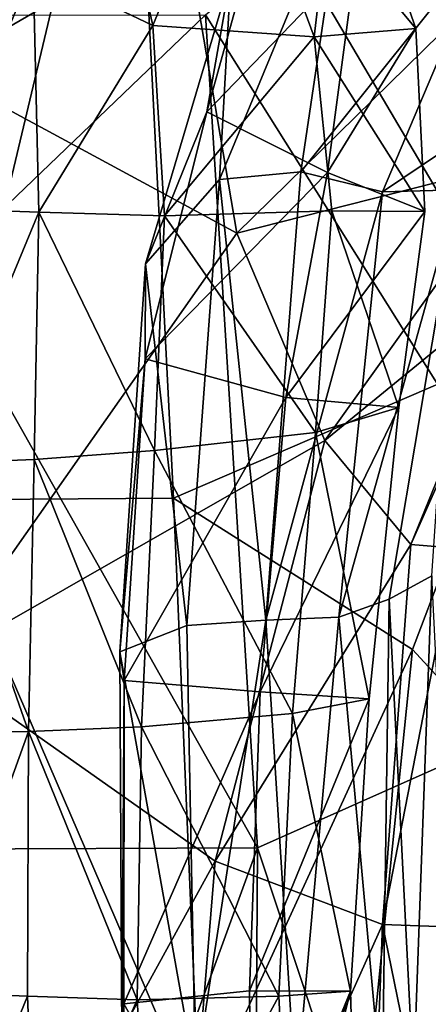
# Model space of a CAD drawing. Extents: x -76 to 76, y -20 to 79.
# Tile 63 of 175: x 0.065 to 0.37, y -15.632 to -14.896. Entities that reach past the tile are written whole.
import ezdxf

# ---------------------------------------------------------------- set-up
doc = ezdxf.new("R2010")
doc.units = 0

msp = doc.modelspace()

# ---------------------------------------------------------------- linework, layer by layer
for points in [[(0.18785, -14.82577, 27.04448), (0.00096, -14.93383, 27.02093), (0.00091, -14.44796, 27.09287)], [(0.48718, -15.00757, 27.93393), (0.24, -14.51178, 28.01375), (0.14811, -14.63669, 27.9838)], [(0.48718, -15.00757, 27.93393), (0.52324, -14.8732, 27.99752), (0.24, -14.51178, 28.01375)], [(0.00105, -14.52314, 28.10899), (0.00106, -15.25495, 27.95328), (0.14811, -14.63669, 27.9838)], [(0.00106, -15.25495, 27.95328), (0.17967, -15.25376, 27.89129), (0.14811, -14.63669, 27.9838)], [(0.44434, -15.13946, 27.87504), (0.48718, -15.00757, 27.93393), (0.14811, -14.63669, 27.9838)], [(0.44434, -15.13946, 27.87504), (0.14811, -14.63669, 27.9838), (0.17967, -15.25376, 27.89129)], [(0.07468, -14.85775, 25.95146), (0.16399, -14.90075, 26.17063), (0.12484, -14.7265, 26.13674)], [(0.22591, -14.75019, 26.1101), (0.12484, -14.7265, 26.13674), (0.16399, -14.90075, 26.17063)], [(0.22591, -14.75019, 26.1101), (0.28463, -14.90919, 26.14474), (0.30432, -14.74207, 26.02126)], [(0.28463, -14.90919, 26.14474), (0.3606, -14.90286, 26.04143), (0.30432, -14.74207, 26.02126)], [(0.30432, -14.74207, 26.02126), (0.3606, -14.90286, 26.04143), (0.31589, -14.84942, 25.69002)], [(0.28463, -14.90919, 26.14474), (0.22591, -14.75019, 26.1101), (0.16399, -14.90075, 26.17063)], [(0.2034, -14.89266, 24.61843), (0.37926, -14.74935, 24.69933), (0.51741, -15.39247, 24.7617)], [(0.2045, -14.96513, 25.50024), (0.22242, -14.86348, 25.37767), (0.2549, -14.78255, 25.49535)], [(0.2045, -14.96513, 25.50024), (0.2549, -14.78255, 25.49535), (0.31589, -14.84942, 25.69002)], [(0.30721, -14.79014, 25.31952), (0.21399, -15.01572, 25.32521), (0.27462, -15.01007, 25.33876)], [(0.30721, -14.79014, 25.31952), (0.22242, -14.86348, 25.37767), (0.21399, -15.01572, 25.32521)], [(0.41784, -14.83106, 25.31876), (0.30721, -14.79014, 25.31952), (0.27462, -15.01007, 25.33876)], [(0.18785, -14.82577, 27.04448), (0.22679, -15.05577, 26.90201), (0.00096, -14.93383, 27.02093)], [(0.22679, -15.05577, 26.90201), (0.18785, -14.82577, 27.04448), (0.44221, -14.8444, 26.90185)], [(0.41784, -14.83106, 25.31876), (0.27462, -15.01007, 25.33876), (0.33555, -15.02494, 25.4252)], [(0.52244, -14.89935, 25.38861), (0.41784, -14.83106, 25.31876), (0.33555, -15.02494, 25.4252)], [(0.07468, -14.85775, 25.95146), (0.00102, -14.84703, 25.90671), (0.00102, -15.03743, 25.92913)], [(0.29448, -15.01049, 25.70278), (0.2045, -14.96513, 25.50024), (0.31589, -14.84942, 25.69002)], [(0.22679, -15.05577, 26.90201), (0.44221, -14.8444, 26.90185), (0.44275, -15.00091, 26.80486)], [(0.29448, -15.01049, 25.70278), (0.31589, -14.84942, 25.69002), (0.3606, -14.90286, 26.04143)], [(0.07905, -15.04023, 25.97049), (0.07468, -14.85775, 25.95146), (0.00102, -15.03743, 25.92913)], [(0.07468, -14.85775, 25.95146), (0.07905, -15.04023, 25.97049), (0.16399, -14.90075, 26.17063)], [(0.22242, -14.86348, 25.37767), (0.15856, -15.07883, 25.40342), (0.21399, -15.01572, 25.32521)], [(0.22242, -14.86348, 25.37767), (0.2045, -14.96513, 25.50024), (0.15856, -15.07883, 25.40342)], [(0.2034, -14.89266, 24.61843), (0.24236, -15.51506, 24.65594), (0.00067, -15.08704, 24.58897)], [(0.05871, -14.89285, 24.59565), (0.2034, -14.89266, 24.61843), (0.00067, -15.08704, 24.58897)], [(0.24236, -15.51506, 24.65594), (0.2034, -14.89266, 24.61843), (0.51741, -15.39247, 24.7617)], [(0.07905, -15.04023, 25.97049), (0.17274, -15.04275, 26.02288), (0.16399, -14.90075, 26.17063)], [(0.28463, -14.90919, 26.14474), (0.16399, -14.90075, 26.17063), (0.17274, -15.04275, 26.02288)], [(0.52244, -14.89935, 25.38861), (0.33555, -15.02494, 25.4252), (0.39186, -15.02335, 25.56566)], [(0.36726, -15.03972, 25.98956), (0.3606, -14.90286, 26.04143), (0.28463, -14.90919, 26.14474)], [(0.36726, -15.03972, 25.98956), (0.29448, -15.01049, 25.70278), (0.3606, -14.90286, 26.04143)], [(0.29774, -15.03923, 26.01531), (0.28463, -14.90919, 26.14474), (0.17274, -15.04275, 26.02288)], [(0.29774, -15.03923, 26.01531), (0.36726, -15.03972, 25.98956), (0.28463, -14.90919, 26.14474)], [(0.22679, -15.05577, 26.90201), (0.00105, -15.37725, 26.85004), (0.00096, -14.93383, 27.02093)], [(0.2045, -14.96513, 25.50024), (0.15837, -15.14966, 25.54739), (0.15856, -15.07883, 25.40342)], [(0.2045, -14.96513, 25.50024), (0.29448, -15.01049, 25.70278), (0.15837, -15.14966, 25.54739)], [(0.2927, -15.21059, 26.7909), (0.22679, -15.05577, 26.90201), (0.44275, -15.00091, 26.80486)], [(0.2927, -15.21059, 26.7909), (0.44275, -15.00091, 26.80486), (0.43639, -15.09293, 26.69475)], [(0.29448, -15.01049, 25.70278), (0.26342, -15.1785, 25.73116), (0.15837, -15.14966, 25.54739)], [(0.24848, -15.34478, 25.41603), (0.27462, -15.01007, 25.33876), (0.21399, -15.01572, 25.32521)], [(0.27462, -15.01007, 25.33876), (0.24848, -15.34478, 25.41603), (0.33555, -15.02494, 25.4252)], [(0.29448, -15.01049, 25.70278), (0.36726, -15.03972, 25.98956), (0.26342, -15.1785, 25.73116)], [(0.18962, -15.34888, 25.40285), (0.21399, -15.01572, 25.32521), (0.15856, -15.07883, 25.40342)], [(0.18962, -15.34888, 25.40285), (0.24848, -15.34478, 25.41603), (0.21399, -15.01572, 25.32521)], [(0.24848, -15.34478, 25.41603), (0.30314, -15.34274, 25.49629), (0.33555, -15.02494, 25.4252)], [(0.34074, -15.32912, 25.62191), (0.39186, -15.02335, 25.56566), (0.30314, -15.34274, 25.49629)], [(0.39186, -15.02335, 25.56566), (0.33555, -15.02494, 25.4252), (0.30314, -15.34274, 25.49629)], [(0.34074, -15.32912, 25.62191), (0.37247, -15.31187, 25.73213), (0.39186, -15.02335, 25.56566)], [(0.07905, -15.04023, 25.97049), (0.00102, -15.03743, 25.92913), (0.00103, -15.22787, 25.93826)], [(0.07551, -15.22482, 25.97303), (0.07905, -15.04023, 25.97049), (0.00103, -15.22787, 25.93826)], [(0.07905, -15.04023, 25.97049), (0.07551, -15.22482, 25.97303), (0.16526, -15.21819, 26.01684)], [(0.17274, -15.04275, 26.02288), (0.07905, -15.04023, 25.97049), (0.16526, -15.21819, 26.01684)], [(0.29774, -15.03923, 26.01531), (0.17274, -15.04275, 26.02288), (0.28554, -15.20461, 25.99416)], [(0.36726, -15.03972, 25.98956), (0.34779, -15.18612, 25.88644), (0.26342, -15.1785, 25.73116)], [(0.29774, -15.03923, 26.01531), (0.28554, -15.20461, 25.99416), (0.34779, -15.18612, 25.88644)], [(0.36726, -15.03972, 25.98956), (0.29774, -15.03923, 26.01531), (0.34779, -15.18612, 25.88644)], [(0.17274, -15.04275, 26.02288), (0.16526, -15.21819, 26.01684), (0.28554, -15.20461, 25.99416)], [(0.22679, -15.05577, 26.90201), (0.2927, -15.21059, 26.7909), (0.00105, -15.37725, 26.85004)], [(0.13943, -15.36859, 25.47846), (0.18962, -15.34888, 25.40285), (0.15856, -15.07883, 25.40342)], [(0.13943, -15.36859, 25.47846), (0.15856, -15.07883, 25.40342), (0.15837, -15.14966, 25.54739)], [(0.39041, -15.2911, 26.46106), (0.35688, -15.28824, 26.65954), (0.44788, -15.08354, 26.5283)], [(0.35688, -15.28824, 26.65954), (0.43639, -15.09293, 26.69475), (0.44788, -15.08354, 26.5283)], [(0.24236, -15.51506, 24.65594), (0.00068, -15.51594, 24.61135), (0.00067, -15.08704, 24.58897)], [(0.35688, -15.28824, 26.65954), (0.2927, -15.21059, 26.7909), (0.43639, -15.09293, 26.69475)], [(0.35808, -15.36679, 27.80333), (0.44434, -15.13946, 27.87504), (0.17967, -15.25376, 27.89129)], [(0.35808, -15.36679, 27.80333), (0.51852, -15.54095, 27.71175), (0.44434, -15.13946, 27.87504)], [(0.14272, -15.38984, 25.61133), (0.13943, -15.36859, 25.47846), (0.15837, -15.14966, 25.54739)], [(0.14272, -15.38984, 25.61133), (0.15837, -15.14966, 25.54739), (0.26342, -15.1785, 25.73116)], [(0.24429, -15.39853, 25.76987), (0.14272, -15.38984, 25.61133), (0.26342, -15.1785, 25.73116)], [(0.24429, -15.39853, 25.76987), (0.26342, -15.1785, 25.73116), (0.34779, -15.18612, 25.88644)], [(0.32567, -15.40373, 25.91205), (0.24429, -15.39853, 25.76987), (0.34779, -15.18612, 25.88644)], [(0.32567, -15.40373, 25.91205), (0.34779, -15.18612, 25.88644), (0.28554, -15.20461, 25.99416)], [(0.26834, -15.41457, 25.99575), (0.28554, -15.20461, 25.99416), (0.16526, -15.21819, 26.01684)], [(0.26834, -15.41457, 25.99575), (0.32567, -15.40373, 25.91205), (0.28554, -15.20461, 25.99416)], [(0.2927, -15.21059, 26.7909), (0.21063, -15.52489, 26.74856), (0.00105, -15.37725, 26.85004)], [(0.2927, -15.21059, 26.7909), (0.35688, -15.28824, 26.65954), (0.21063, -15.52489, 26.74856)], [(0.15575, -15.42465, 26.01859), (0.16526, -15.21819, 26.01684), (0.07551, -15.22482, 25.97303)], [(0.15575, -15.42465, 26.01859), (0.26834, -15.41457, 25.99575), (0.16526, -15.21819, 26.01684)], [(0.07134, -15.42804, 25.97929), (0.07551, -15.22482, 25.97303), (0.00103, -15.22787, 25.93826)], [(0.00103, -15.42879, 25.94549), (0.07134, -15.42804, 25.97929), (0.00103, -15.22787, 25.93826)], [(0.07134, -15.42804, 25.97929), (0.15575, -15.42465, 26.01859), (0.07551, -15.22482, 25.97303)], [(0.19895, -15.71332, 27.77391), (0.17967, -15.25376, 27.89129), (0.00106, -15.25495, 27.95328)], [(0.35808, -15.36679, 27.80333), (0.17967, -15.25376, 27.89129), (0.19895, -15.71332, 27.77391)], [(0.00107, -15.76274, 27.80084), (0.19895, -15.71332, 27.77391), (0.00106, -15.25495, 27.95328)], [(0.35688, -15.28824, 26.65954), (0.33572, -15.57224, 26.6078), (0.21063, -15.52489, 26.74856)], [(0.35688, -15.28824, 26.65954), (0.39041, -15.2911, 26.46106), (0.33572, -15.57224, 26.6078)], [(0.39041, -15.2911, 26.46106), (0.39793, -15.57437, 26.38531), (0.33572, -15.57224, 26.6078)], [(0.34074, -15.32912, 25.62191), (0.35881, -15.68837, 25.66288), (0.37247, -15.31187, 25.73213)], [(0.35881, -15.68837, 25.66288), (0.39059, -15.67965, 25.79263), (0.37247, -15.31187, 25.73213)], [(0.34074, -15.32912, 25.62191), (0.30314, -15.34274, 25.49629), (0.33546, -15.69988, 25.55259)], [(0.35881, -15.68837, 25.66288), (0.34074, -15.32912, 25.62191), (0.33546, -15.69988, 25.55259)], [(0.18962, -15.34888, 25.40285), (0.13943, -15.36859, 25.47846), (0.19587, -15.68518, 25.4817)], [(0.24848, -15.34478, 25.41603), (0.18962, -15.34888, 25.40285), (0.19587, -15.68518, 25.4817)], [(0.27092, -15.69904, 25.48783), (0.24848, -15.34478, 25.41603), (0.19587, -15.68518, 25.4817)], [(0.24848, -15.34478, 25.41603), (0.27092, -15.69904, 25.48783), (0.30314, -15.34274, 25.49629)], [(0.27092, -15.69904, 25.48783), (0.33546, -15.69988, 25.55259), (0.30314, -15.34274, 25.49629)], [(0.13943, -15.36859, 25.47846), (0.14101, -15.65759, 25.54728), (0.19587, -15.68518, 25.4817)], [(0.13943, -15.36859, 25.47846), (0.14272, -15.38984, 25.61133), (0.14101, -15.65759, 25.54728)], [(0.32487, -15.69247, 27.70034), (0.35808, -15.36679, 27.80333), (0.19895, -15.71332, 27.77391)], [(0.35808, -15.36679, 27.80333), (0.32487, -15.69247, 27.70034), (0.51852, -15.54095, 27.71175)], [(0.00106, -15.90612, 26.74798), (0.00105, -15.37725, 26.85004), (0.21063, -15.52489, 26.74856)], [(0.14272, -15.38984, 25.61133), (0.14243, -15.63143, 25.66034), (0.14101, -15.65759, 25.54728)], [(0.14272, -15.38984, 25.61133), (0.24429, -15.39853, 25.76987), (0.14243, -15.63143, 25.66034)], [(0.24236, -15.51506, 24.65594), (0.51741, -15.39247, 24.7617), (0.46015, -16.17211, 24.82081)], [(0.24429, -15.39853, 25.76987), (0.23622, -15.62179, 25.79644), (0.14243, -15.63143, 25.66034)], [(0.24429, -15.39853, 25.76987), (0.32567, -15.40373, 25.91205), (0.23622, -15.62179, 25.79644)], [(0.32567, -15.40373, 25.91205), (0.31171, -15.62209, 25.91918), (0.23622, -15.62179, 25.79644)], [(0.32567, -15.40373, 25.91205), (0.26834, -15.41457, 25.99575), (0.31171, -15.62209, 25.91918)], [(0.26834, -15.41457, 25.99575), (0.15575, -15.42465, 26.01859), (0.25821, -15.62582, 25.99204)], [(0.26834, -15.41457, 25.99575), (0.25821, -15.62582, 25.99204), (0.31171, -15.62209, 25.91918)], [(0.07134, -15.42804, 25.97929), (0.00103, -15.42879, 25.94549), (0.00104, -15.62297, 25.94327)], [(0.07062, -15.62578, 25.97593), (0.07134, -15.42804, 25.97929), (0.00104, -15.62297, 25.94327)], [(0.07134, -15.42804, 25.97929), (0.07062, -15.62578, 25.97593), (0.15231, -15.62854, 26.01196)], [(0.15575, -15.42465, 26.01859), (0.07134, -15.42804, 25.97929), (0.15231, -15.62854, 26.01196)], [(0.15575, -15.42465, 26.01859), (0.15231, -15.62854, 26.01196), (0.25821, -15.62582, 25.99204)], [(0.0007, -16.17831, 24.66081), (0.00068, -15.51594, 24.61135), (0.24236, -15.51506, 24.65594)], [(0.23813, -16.17562, 24.7183), (0.0007, -16.17831, 24.66081), (0.24236, -15.51506, 24.65594)], [(0.23813, -16.17562, 24.7183), (0.24236, -15.51506, 24.65594), (0.46015, -16.17211, 24.82081)], [(0.17816, -15.92379, 26.705), (0.00106, -15.90612, 26.74798), (0.21063, -15.52489, 26.74856)], [(0.17816, -15.92379, 26.705), (0.21063, -15.52489, 26.74856), (0.33572, -15.57224, 26.6078)], [(0.32487, -15.69247, 27.70034), (0.5502, -15.73588, 27.62251), (0.51852, -15.54095, 27.71175)], [(0.32219, -15.93262, 26.57544), (0.17816, -15.92379, 26.705), (0.33572, -15.57224, 26.6078)], [(0.40003, -15.88732, 26.3577), (0.32219, -15.93262, 26.57544), (0.33572, -15.57224, 26.6078)], [(0.39793, -15.57437, 26.38531), (0.40003, -15.88732, 26.3577), (0.33572, -15.57224, 26.6078)], [(0.23622, -15.62179, 25.79644), (0.23833, -15.80143, 25.8017), (0.14243, -15.63143, 25.66034)], [(0.23833, -15.80143, 25.8017), (0.23622, -15.62179, 25.79644), (0.31171, -15.62209, 25.91918)], [(0.07062, -15.62578, 25.97593), (0.00104, -15.62297, 25.94327), (0.00104, -15.79551, 25.93394)], [(0.07739, -15.79807, 25.96585), (0.07062, -15.62578, 25.97593), (0.00104, -15.79551, 25.93394)], [(0.07062, -15.62578, 25.97593), (0.07739, -15.79807, 25.96585), (0.15231, -15.62854, 26.01196)], [(0.07739, -15.79807, 25.96585), (0.16302, -15.80105, 26.00265), (0.15231, -15.62854, 26.01196)], [(0.25821, -15.62582, 25.99204), (0.15231, -15.62854, 26.01196), (0.16302, -15.80105, 26.00265)], [(0.26722, -15.80003, 25.98703), (0.25821, -15.62582, 25.99204), (0.16302, -15.80105, 26.00265)], [(0.31674, -15.79886, 25.91976), (0.23833, -15.80143, 25.8017), (0.31171, -15.62209, 25.91918)], [(0.25821, -15.62582, 25.99204), (0.26722, -15.80003, 25.98703), (0.31171, -15.62209, 25.91918)], [(0.26722, -15.80003, 25.98703), (0.31674, -15.79886, 25.91976), (0.31171, -15.62209, 25.91918)], [(0.14101, -15.65759, 25.54728), (0.14243, -15.63143, 25.66034), (0.14239, -15.82117, 25.66971)], [(0.23833, -15.80143, 25.8017), (0.14239, -15.82117, 25.66971), (0.14243, -15.63143, 25.66034)]]:
    msp.add_3dface(points)

doc.saveas('drawing.dxf')
